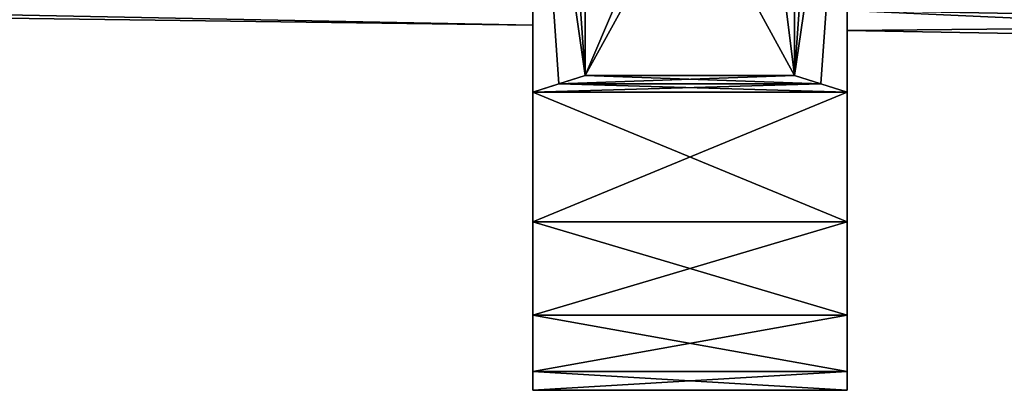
# Model space of a CAD drawing. Header units: metres. Extents: x -31 to 116, y -84 to 84.
# Tile 18 of 256: x 16.1 to 25.5, y -64.25 to -60.72. Entities that reach past the tile are written whole.
import ezdxf

# ---------------------------------------------------------------- set-up
doc = ezdxf.new("R2010")
doc.units = ezdxf.units.M
doc.layers.add('solid_80010000GA_11_1', color=7, linetype='CONTINUOUS')

msp = doc.modelspace()

# ---------------------------------------------------------------- linework, layer by layer
at = {"layer": 'solid_80010000GA_11_1'}
for points in [[(21.5, -61.251144, -19.4), (21.250086, -57.678059, -19.150087), (21.5, -57.598862, -19.4)], [(21.5, -61.251144, 19.4), (21.5, -57.598862, 19.4), (21.250248, -57.678005, 19.150248)], [(23.5, -61.251144, -19.4), (21.5, -57.598862, -19.4), (23.04767, -57.626736, -19.4)], [(23.5, -61.251144, -19.4), (21.5, -61.251144, -19.4), (21.5, -57.598862, -19.4)], [(21.5, -61.251144, 19.4), (23.04767, -57.626736, 19.4), (21.5, -57.598862, 19.4)], [(21.5, -61.251144, 19.4), (21.250248, -57.678005, 19.150248), (21, -57.756149, 18.9)], [(21.5, -61.251144, -19.4), (21, -57.756149, -18.9), (21.250086, -57.678059, -19.150087)], [(21.5, -61.251144, 19.4), (23.5, -57.635067, 19.4), (23.04767, -57.626736, 19.4)], [(21.5, -61.251144, 19.4), (23.5, -61.251144, 19.4), (23.5, -57.635067, 19.4)], [(23.04767, -57.626736, -19.4), (23.5, -57.635067, -19.4), (23.5, -61.251144, -19.4)], [(23.749723, -57.723114, -19.150276), (23.5, -61.251144, -19.4), (23.5, -57.635067, -19.4)], [(23.749899, -57.723175, 19.150101), (23.5, -57.635067, 19.4), (23.5, -61.251144, 19.4)], [(21, -61.407269, 18.9), (21, -57.756149, 18.9), (21, -59.068905, 14.277467)], [(21, -61.407269, 18.9), (21.5, -61.251144, 19.4), (21, -57.756149, 18.9)], [(21, -62.645927, -14.267086), (21, -59.068905, -14.277467), (21, -57.756149, -18.9)], [(21.250181, -61.329708, -19.150181), (21, -57.756149, -18.9), (21.5, -61.251144, -19.4)], [(21, -61.407269, -18.9), (21, -57.756149, -18.9), (21.250181, -61.329708, -19.150181)], [(21, -62.645927, -14.267086), (21, -57.756149, -18.9), (21, -61.407269, -18.9)], [(23.749723, -57.723114, -19.150276), (24, -57.810139, -18.9), (23.5, -61.251144, -19.4)], [(23.749899, -57.723175, 19.150101), (23.5, -61.251144, 19.4), (24, -57.810139, 18.9)], [(24, -61.407269, -18.9), (23.5, -61.251144, -19.4), (24, -57.810139, -18.9)], [(23.5, -61.251144, 19.4), (23.749819, -61.329708, 19.150181), (24, -57.810139, 18.9)], [(23.749819, -61.329708, 19.150181), (24, -61.407269, 18.9), (24, -57.810139, 18.9)], [(24, -59.121742, -14.277287), (24, -61.407269, -18.9), (24, -57.810139, -18.9)], [(24, -62.645927, 14.267086), (24, -57.810139, 18.9), (24, -61.407269, 18.9)], [(24, -62.645927, 14.267086), (24, -59.121742, 14.277287), (24, -57.810139, 18.9)], [(12.5, -58.334595, -5.879836), (12.5, -58.449436, -4.60007), (103, -60.811893, -4.786809)], [(92, -60.404987, -6.097443), (12.5, -58.334595, -5.879836), (103, -60.811893, -4.786809)], [(12.5, -58.334595, 5.879836), (92, -60.404987, 6.097443), (103, -60.811905, 4.78665)], [(12.5, -58.449436, 4.60007), (12.5, -58.334595, 5.879836), (103, -60.811905, 4.78665)], [(12.5, -58.449436, -4.60007), (12.5, -58.536209, -3.318096), (103, -60.811893, -4.786809)], [(92, -60.615154, 3.427049), (12.5, -58.449436, 4.60007), (103, -60.811905, 4.78665)], [(12.5, -58.536209, -3.318096), (92, -60.615154, -3.427049), (103, -60.811893, -4.786809)], [(21, -62.645931, 14.267068), (21, -59.068905, 14.277467), (21, -60.012104, 9.566992)], [(21, -61.407269, 18.9), (21, -59.068905, 14.277467), (21, -62.645931, 14.267068)], [(21, -62.645927, -14.267086), (21, -60.012104, -9.566992), (21, -59.068905, -14.277467)], [(24, -62.645931, -14.267068), (24, -61.407269, -18.9), (24, -59.121742, -14.277287)], [(24, -62.645927, 14.267086), (24, -60.064102, 9.566785), (24, -59.121742, 14.277287)], [(24, -62.645931, -14.267068), (24, -59.121742, -14.277287), (24, -60.064102, -9.566785)], [(21, -63.535469, 9.555341), (21, -60.012104, 9.566992), (21, -60.5802, 4.797942)], [(21, -62.645931, 14.267068), (21, -60.012104, 9.566992), (21, -63.535469, 9.555341)], [(21, -63.535465, -9.555371), (21, -60.5802, -4.797942), (21, -60.012104, -9.566992)], [(21, -63.535465, -9.555371), (21, -60.012104, -9.566992), (21, -62.645927, -14.267086)], [(24, -63.535465, 9.555371), (24, -60.631687, 4.797813), (24, -60.064102, 9.566785)], [(24, -62.645927, 14.267086), (24, -63.535465, 9.555371), (24, -60.064102, 9.566785)], [(24, -63.535469, -9.555341), (24, -60.064102, -9.566785), (24, -60.631687, -4.797813)], [(24, -63.535469, -9.555341), (24, -62.645931, -14.267068), (24, -60.064102, -9.566785)], [(31, -60.75428, 4.797508), (31, -60.187901, 9.566297), (24, -60.631687, 4.797813)], [(31, -60.187901, -9.566297), (31, -60.75428, -4.797508), (24, -60.631687, -4.797813)], [(21, -60.769917), (8.5, -60.603607), (8.5, -60.521149, -3.160287)], [(21, -60.5802, -4.797942), (21, -60.769917), (8.5, -60.521149, -3.160287)], [(21, -60.769917), (21, -60.5802, 4.797942), (8.5, -60.603607)], [(21, -64.071106, 4.79087), (21, -60.5802, 4.797942), (21, -60.769917)], [(21, -63.535469, 9.555341), (21, -60.5802, 4.797942), (21, -64.071106, 4.79087)], [(21, -64.249969, -0.000021), (21, -60.769917), (21, -60.5802, -4.797942)], [(21, -64.071106, -4.790909), (21, -60.5802, -4.797942), (21, -63.535465, -9.555371)], [(21, -64.249969, -0.000021), (21, -60.5802, -4.797942), (21, -64.071106, -4.790909)], [(24, -64.249969, 0.000021), (24, -60.821232), (24, -60.631687, 4.797813)], [(31, -60.75428, 4.797508), (24, -60.631687, 4.797813), (24, -60.821232)], [(24, -64.071106, 4.790909), (24, -64.249969, 0.000021), (24, -60.631687, 4.797813)], [(24, -63.535465, 9.555371), (24, -64.071106, 4.790909), (24, -60.631687, 4.797813)], [(24, -64.071106, -4.79087), (24, -60.631687, -4.797813), (24, -60.821232)], [(31, -60.943417), (24, -60.821232), (24, -60.631687, -4.797813)], [(24, -64.071106, -4.79087), (24, -63.535469, -9.555341), (24, -60.631687, -4.797813)], [(31, -60.75428, -4.797508), (31, -60.943417), (24, -60.631687, -4.797813)], [(21, -64.071106, 4.79087), (21, -60.769917), (21, -64.249969, -0.000021)], [(31, -60.943417), (31, -60.75428, 4.797508), (24, -60.821232)], [(24, -64.249969, 0.000021), (24, -64.071106, -4.79087), (24, -60.821232)], [(21.250181, -61.329708, 19.150181), (21.5, -61.251144, 19.4), (21, -61.407269, 18.9)], [(21.250181, -61.329708, -19.150181), (21.5, -61.251144, -19.4), (23.749819, -61.329708, -19.150181)], [(21.250181, -61.329708, 19.150181), (23.749819, -61.329708, 19.150181), (23.5, -61.251144, 19.4)], [(21.250181, -61.329708, 19.150181), (23.5, -61.251144, 19.4), (21.5, -61.251144, 19.4)], [(23.749819, -61.329708, -19.150181), (21.5, -61.251144, -19.4), (23.5, -61.251144, -19.4)], [(24, -61.407269, -18.9), (23.749819, -61.329708, -19.150181), (23.5, -61.251144, -19.4)], [(21, -61.407269, -18.9), (21.250181, -61.329708, -19.150181), (24, -61.407269, -18.9)], [(21, -61.407269, 18.9), (24, -61.407269, 18.9), (23.749819, -61.329708, 19.150181)], [(21.250181, -61.329708, 19.150181), (21, -61.407269, 18.9), (23.749819, -61.329708, 19.150181)], [(21.250181, -61.329708, -19.150181), (23.749819, -61.329708, -19.150181), (24, -61.407269, -18.9)], [(21, -61.407269, -18.9), (24, -61.407269, -18.9), (24, -62.645931, -14.267068)], [(21, -62.645931, 14.267068), (24, -62.645927, 14.267086), (24, -61.407269, 18.9)], [(21, -61.407269, 18.9), (21, -62.645931, 14.267068), (24, -61.407269, 18.9)], [(21, -62.645927, -14.267086), (21, -61.407269, -18.9), (24, -62.645931, -14.267068)], [(21, -62.645927, -14.267086), (24, -62.645931, -14.267068), (24, -63.535469, -9.555341)], [(21, -63.535465, -9.555371), (21, -62.645927, -14.267086), (24, -63.535469, -9.555341)], [(21, -63.535469, 9.555341), (24, -63.535465, 9.555371), (24, -62.645927, 14.267086)], [(21, -62.645931, 14.267068), (21, -63.535469, 9.555341), (24, -62.645927, 14.267086)], [(21, -63.535465, -9.555371), (24, -63.535469, -9.555341), (24, -64.071106, -4.79087)], [(21, -64.071106, -4.790909), (21, -63.535465, -9.555371), (24, -64.071106, -4.79087)], [(21, -64.071106, 4.79087), (24, -64.071106, 4.790909), (24, -63.535465, 9.555371)], [(21, -63.535469, 9.555341), (21, -64.071106, 4.79087), (24, -63.535465, 9.555371)], [(21, -64.071106, -4.790909), (24, -64.071106, -4.79087), (24, -64.249969, 0.000021)], [(21, -64.249969, -0.000021), (24, -64.249969, 0.000021), (24, -64.071106, 4.790909)], [(21, -64.249969, -0.000021), (21, -64.071106, -4.790909), (24, -64.249969, 0.000021)], [(21, -64.071106, 4.79087), (21, -64.249969, -0.000021), (24, -64.071106, 4.790909)]]:
    msp.add_3dface(points, dxfattribs=at)

doc.saveas('drawing.dxf')
